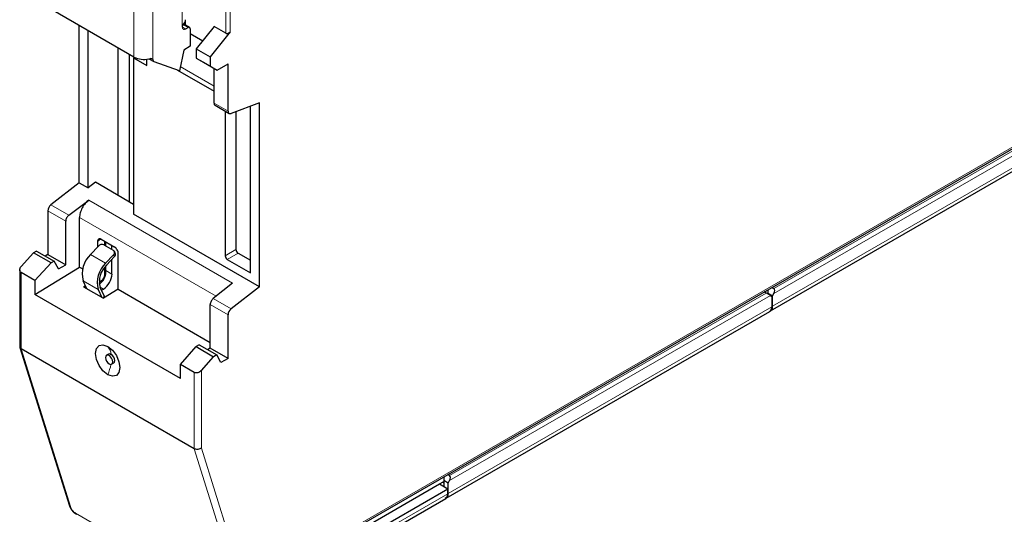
# Model space of a CAD drawing. Header units: millimetres. Extents: x 5 to 418, y 2 to 292.
# Tile 22 of 26: x 317 to 384, y 60 to 94. Entities that reach past the tile are written whole.
import ezdxf

# ---------------------------------------------------------------- set-up
doc = ezdxf.new("R2010")
doc.units = ezdxf.units.MM

msp = doc.modelspace()

# ---------------------------------------------------------------- linework, layer by layer
at = {"color": 7, "linetype": 'Continuous', "lineweight": 18}
for p, q in [((330.711, 92.7), (330.711, 107.133)), ((331.008, 92.799), (331.008, 107.107)), ((327.716, 97.487), (327.716, 93.143)), ((324.4, 91.057), (324.4, 96.03)), ((325.687, 90.89), (325.687, 96.201)), ((327.964, 93), (327.716, 93.143)), ((327.77, 93.283), (328.112, 93.086)), ((325.687, 90.894), (325.555, 90.97)), ((327.582, 90.402), (329.897, 89.066)), ((332.635, 54.801), (390.603, 88.265)), ((329.897, 87.904), (330.859, 87.348)), ((390.083, 87.708), (368.354, 75.163)), ((368.354, 74.821), (390.38, 87.536)), ((390.479, 86.764), (368.255, 73.935)), ((331.162, 75.536), (321.29, 81.234)), ((318.485, 80.504), (319.709, 79.797)), ((318.69, 80.903), (319.917, 80.194)), ((330.039, 74.631), (320.666, 80.042)), ((322.09, 78.559), (321.891, 78.393)), ((322.377, 78.137), (322.377, 78.401)), ((330.661, 77.41), (331.404, 77.839)), ((322.454, 76.891), (321.414, 77.491)), ((323.057, 77.354), (322.998, 77.478)), ((330.81, 77.153), (331.552, 77.581)), ((322.377, 76.102), (322.377, 76.602)), ((316.654, 71.008), (316.654, 76.252)), ((322.471, 76.394), (322.89, 76.152)), ((320.901, 75.69), (321.941, 75.09)), ((322.007, 75.579), (322.15, 75.676)), ((322.296, 75.123), (322.069, 75.255)), ((329.836, 74.468), (331.064, 73.759)), ((367.809, 74.849), (346.08, 62.305)), ((346.08, 61.962), (368.106, 74.678)), ((329.635, 74.067), (330.859, 73.36)), ((368.205, 73.906), (345.981, 61.076)), ((368.188, 73.687), (368.164, 73.701)), ((320.058, 60.115), (316.654, 71.008)), ((322.834, 70.633), (322.692, 70.551)), ((328.533, 69.394), (328.533, 64.15)), ((329.028, 69.527), (329.028, 64.193)), ((328.533, 64.15), (331.937, 53.257)), ((329.028, 64.193), (332.422, 53.334)), ((334.551, 54.478), (345.956, 61.062)), ((345.915, 60.829), (345.903, 60.835)), ((320.382, 59.727), (331.766, 53.155))]:
    msp.add_line(p, q, dxfattribs=at)
at = {"color": 7, "linetype": 'Continuous', "lineweight": 25}
for p, q in [((324.4, 91.057), (318.411, 94.514)), ((328.217, 93.096), (327.821, 93.325)), ((327.914, 93.511), (327.914, 93.271)), ((320.638, 82.425), (320.638, 93.229)), ((321.257, 82.068), (321.257, 92.871)), ((327.964, 93), (328.112, 93.086)), ((328.261, 93), (328.261, 91.8)), ((328.261, 92.672), (329.119, 92.176)), ((329.897, 93.17), (328.682, 91.618)), ((331.008, 92.799), (329.622, 91.075)), ((330.711, 92.7), (329.897, 93.17)), ((323.296, 91.694), (323.296, 81.563)), ((327.815, 91.543), (327.523, 90.112)), ((328.261, 91.8), (327.815, 91.543)), ((328.682, 91.618), (329.622, 91.075)), ((328.682, 91.618), (328.682, 90.985)), ((324.103, 81.097), (324.103, 91.228)), ((324.376, 91.006), (324.458, 91.034)), ((324.376, 91.006), (324.376, 80.267)), ((324.376, 91.006), (325.291, 90.478)), ((325.291, 90.478), (325.291, 90.923)), ((325.419, 90.944), (325.759, 90.747)), ((325.687, 90.89), (325.548, 90.97)), ((327.523, 90.112), (325.778, 90.738)), ((328.682, 90.985), (329.622, 90.443)), ((328.682, 90.985), (329.168, 90.705)), ((329.168, 90.705), (330.117, 90.157)), ((329.622, 91.075), (329.622, 90.443)), ((327.382, 90.162), (329.897, 88.711)), ((329.622, 90.443), (330.117, 90.157)), ((329.897, 87.904), (329.897, 90.284)), ((330.117, 90.157), (330.859, 90.585)), ((330.859, 87.348), (330.859, 90.585)), ((333.013, 87.913), (331.064, 87.185)), ((332.667, 54.701), (390.53, 88.105)), ((333.013, 75.281), (333.013, 87.913)), ((329.966, 87.745), (330.932, 87.188)), ((330.661, 87.344), (330.661, 77.41)), ((331.404, 87.312), (331.404, 77.839)), ((332.378, 87.676), (332.378, 77.105)), ((332.394, 87.67), (332.381, 87.677)), ((332.394, 76.238), (332.394, 87.67)), ((368.11, 73.614), (390.334, 86.444)), ((320.638, 82.425), (318.69, 80.903)), ((320.638, 82.425), (321.257, 82.068)), ((321.752, 82.454), (321.257, 82.068)), ((324.376, 80.939), (321.752, 82.454)), ((319.917, 80.194), (321.29, 81.234)), ((318.485, 80.504), (318.485, 77.495)), ((319.709, 76.788), (319.709, 79.797)), ((320.666, 76.636), (320.666, 80.042)), ((333.013, 75.281), (324.376, 80.267)), ((322.137, 78.54), (323.075, 77.998)), ((321.414, 77.491), (321.958, 78.078)), ((321.891, 78.393), (321.891, 78.005)), ((322.338, 78.159), (322.981, 77.788)), ((322.471, 78.083), (322.471, 78.347)), ((322.89, 77.84), (322.89, 78.105)), ((317.495, 77.609), (316.654, 76.671)), ((317.713, 77.735), (317.495, 77.609)), ((318.702, 76.913), (317.495, 77.609)), ((317.713, 77.735), (318.924, 77.036)), ((318.485, 77.495), (318.307, 77.392)), ((318.485, 77.495), (319.709, 76.788)), ((322.998, 77.478), (322.454, 76.891)), ((322.513, 76.767), (323.057, 77.354)), ((322.89, 76.152), (322.89, 77.175)), ((323.111, 77.59), (323.052, 77.713)), ((323.321, 75.103), (323.321, 77.568)), ((330.81, 77.153), (332.394, 76.238)), ((331.552, 77.581), (332.394, 77.096)), ((316.551, 76.435), (316.551, 71.151)), ((318.702, 76.913), (317.594, 75.709)), ((317.594, 74.741), (320.666, 76.636)), ((318.924, 77.036), (318.702, 76.913)), ((319.206, 76.508), (318.924, 77.036)), ((319.206, 76.508), (319.709, 76.788)), ((320.666, 76.636), (320.876, 76.515)), ((322.471, 76.24), (322.471, 76.72)), ((317.594, 75.709), (316.654, 76.252)), ((317.594, 75.709), (317.594, 74.741)), ((321.163, 75.146), (320.901, 75.69)), ((320.935, 75.278), (321.059, 75.362)), ((320.935, 75.278), (322.296, 74.492)), ((321.941, 75.09), (322.202, 74.546)), ((322.013, 75.471), (322.091, 75.525)), ((322.382, 74.602), (322.077, 75.237)), ((322.167, 75.049), (322.296, 75.123)), ((323.321, 75.103), (322.296, 74.492)), ((323.321, 75.103), (329.635, 71.458)), ((331.162, 75.536), (329.836, 74.468)), ((333.013, 75.281), (331.064, 73.759)), ((367.958, 74.821), (367.958, 75.074)), ((368.234, 75.233), (368.354, 75.163)), ((327.593, 68.969), (317.594, 74.741)), ((322.286, 74.498), (322.382, 74.602)), ((322.406, 74.557), (322.382, 74.602)), ((367.809, 74.849), (367.689, 74.919)), ((367.958, 74.821), (367.958, 74.763)), ((368.255, 74.649), (367.958, 74.821)), ((368.106, 74.678), (368.205, 74.621)), ((368.205, 74.621), (368.205, 73.906)), ((368.255, 74.649), (368.354, 74.821)), ((368.255, 73.935), (368.255, 74.649)), ((329.635, 71.058), (329.635, 74.067)), ((330.859, 70.351), (330.859, 73.36)), ((345.836, 60.756), (368.06, 73.586)), ((368.043, 73.575), (368.139, 73.659)), ((316.558, 71.117), (319.961, 60.231)), ((328.533, 64.15), (316.654, 71.008)), ((327.593, 69.937), (328.663, 71.163)), ((328.877, 71.291), (328.663, 71.163)), ((328.663, 71.163), (329.869, 70.466)), ((328.877, 71.291), (330.087, 70.592)), ((329.635, 71.058), (329.46, 70.954)), ((330.859, 70.351), (329.635, 71.058)), ((322.659, 70.65), (322.517, 70.568)), ((329.028, 69.527), (329.869, 70.466)), ((330.087, 70.592), (329.869, 70.466)), ((330.364, 70.066), (330.087, 70.592)), ((330.859, 70.351), (330.364, 70.066)), ((322.867, 69.962), (323.009, 70.044)), ((328.533, 69.394), (327.593, 69.937)), ((327.593, 68.969), (327.593, 69.937)), ((345.684, 62.215), (345.684, 61.962)), ((346.08, 62.305), (345.96, 62.374)), ((332.749, 54.438), (345.387, 61.733)), ((345.387, 61.733), (345.684, 61.905)), ((345.387, 61.733), (345.956, 61.405)), ((345.684, 61.791), (345.585, 61.848)), ((345.684, 61.962), (345.684, 61.562)), ((345.981, 61.791), (345.684, 61.962)), ((345.981, 61.791), (346.08, 61.962)), ((345.981, 61.076), (345.981, 61.791)), ((332.923, 53.881), (345.956, 61.405)), ((345.956, 61.062), (345.956, 61.405)), ((334.398, 54.153), (345.811, 60.741)), ((345.89, 60.814), (345.782, 60.731))]:
    msp.add_line(p, q, dxfattribs=at)
at = {"color": 7, "linetype": 'Continuous', "lineweight": 25, "flags": 128}
for points in [[(330.859, 87.348), (330.863, 87.301), (330.874, 87.259), (330.893, 87.225), (330.917, 87.198), (330.948, 87.18), (330.983, 87.172), (331.022, 87.174), (331.064, 87.185)], [(322.593, 69.237), (322.271, 69.496), (321.998, 69.865), (321.816, 70.285), (321.752, 70.694), (321.816, 71.029), (321.998, 71.239), (322.271, 71.292), (322.593, 71.18)], [(322.593, 71.18), (322.915, 70.92), (323.188, 70.552), (323.371, 70.131), (323.435, 69.722), (323.371, 69.388), (323.188, 69.178), (322.915, 69.125), (322.593, 69.237)], [(322.692, 70.551), (322.598, 70.584), (322.517, 70.568), (322.464, 70.507), (322.445, 70.408), (322.464, 70.288), (322.517, 70.164), (322.598, 70.056), (322.692, 69.98)], [(322.834, 70.633), (322.739, 70.666), (322.659, 70.65)], [(322.692, 69.98), (322.787, 69.947), (322.867, 69.962), (322.921, 70.024), (322.94, 70.122), (322.921, 70.243), (322.867, 70.366), (322.787, 70.475), (322.692, 70.551)], [(323.009, 70.044), (323.009, 70.044), (323.063, 70.106), (323.082, 70.204), (323.063, 70.325), (323.009, 70.448), (322.929, 70.556), (322.834, 70.633)]]:
    msp.add_lwpolyline(points, dxfattribs=at)
at = {"color": 7, "linetype": 'Continuous', "lineweight": 25}
for centre, radius, start, end in [((327.665, 93.631), 0.277, 330.99155, 359.5216), ((327.867, 93.119), 0.153, 170.78596, 309.20329), ((328.17, 93.015), 0.0917, 350.78596, 129.20329), ((325.048, 92.322), 1.422, 242.88168, 284.92669), ((325.845, 90.882), 0.158, 176.89456, 245.09725), ((319.032, 80.476), 0.547, 128.69084, 177.09274), ((322.203, 77.864), 0.325, 65.48285, 138.80848), ((322.876, 77.627), 0.193, 309.25722, 56.80175), ((331.726, 77.853), 0.323, 182.60548, 237.39452), ((322.673, 76.159), 1.833, 133.37927, 194.80608), ((322.913, 77.512), 0.213, 312.50339, 21.53695), ((330.984, 77.425), 0.323, 182.60548, 237.39452), ((323.712, 75.558), 1.833, 133.37927, 194.80608), ((323.583, 75.635), 1.558, 133.37927, 194.80608), ((321.601, 76.211), 1.291, 302.60632, 357.39368), ((331.406, 73.332), 0.547, 128.69084, 177.09274), ((367.776, 73.888), 0.43, 327.6508, 2.35148), ((367.826, 73.917), 0.43, 327.6508, 2.35148), ((345.527, 61.044), 0.43, 327.6508, 2.35148), ((345.552, 61.059), 0.43, 327.6508, 2.35148)]:
    msp.add_arc(centre, radius, start, end, dxfattribs=at)
at = {"color": 7, "linetype": 'Continuous', "lineweight": 18}
for centre, radius, start, end in [((321.792, 70.501), 1.05, 7.22253, 40.27482), ((319.701, 70.533), 3.17, 335.86145, 349.33849)]:
    msp.add_arc(centre, radius, start, end, dxfattribs=at)
at = {"color": 7, "linetype": 'Continuous', "lineweight": 25}
for centre, major_axis, ratio, start_param, end_param in [((368.205, 74.906), (0.148, 0.257), 0.577335, 4.71243, 6.283226), ((367.958, 74.763), (0.21, -0.121), 0.00007, 0.785439, 2.356235), ((345.931, 62.048), (0.148, 0.257), 0.577335, 4.71243, 6.283226)]:
    msp.add_ellipse(centre, major_axis=major_axis, ratio=ratio, start_param=start_param, end_param=end_param, dxfattribs=at)
for points, knots in [([(327.907, 93.497), (327.878, 93.443), (327.829, 93.375), (327.746, 93.248), (327.716, 93.188), (327.716, 93.143)], [0, 0, 0, 0, 0.5, 0.5, 1, 1, 1, 1]), ([(330.711, 92.7), (330.728, 92.69), (330.751, 92.683), (330.802, 92.68), (330.83, 92.684), (330.917, 92.713), (330.973, 92.756), (331.008, 92.799)], [0, 0, 0, 0, 0.25, 0.25, 0.5, 0.5, 1, 1, 1, 1]), ([(325.414, 90.949), (325.491, 90.968), (325.562, 90.978), (325.658, 90.962), (325.684, 90.935), (325.687, 90.894)], [0, 0, 0, 0, 0.5, 0.5, 1, 1, 1, 1]), ([(329.897, 87.904), (329.897, 87.869), (329.903, 87.836), (329.927, 87.78), (329.945, 87.758), (329.969, 87.744)], [0, 0, 0, 0, 0.5, 0.5, 1, 1, 1, 1]), ([(321.29, 81.234), (321.211, 81.174), (321.128, 81.096), (320.974, 80.911), (320.902, 80.804), (320.784, 80.579), (320.738, 80.462), (320.68, 80.239), (320.666, 80.134), (320.666, 80.042)], [0, 0, 0, 0, 0.25, 0.25, 0.5, 0.5, 0.75, 0.75, 1, 1, 1, 1]), ([(319.917, 80.194), (319.864, 80.154), (319.807, 80.088), (319.729, 79.938), (319.709, 79.858), (319.709, 79.797)], [0, 0, 0, 0, 0.5, 0.5, 1, 1, 1, 1]), ([(322.137, 78.54), (322.108, 78.556), (322.076, 78.568), (322.016, 78.575), (321.987, 78.57), (321.939, 78.542), (321.92, 78.518), (321.896, 78.461), (321.891, 78.427), (321.891, 78.393)], [0, 0, 0, 0, 0.25, 0.25, 0.5, 0.5, 0.75, 0.75, 1, 1, 1, 1]), ([(323.321, 77.568), (323.321, 77.602), (323.316, 77.641), (323.292, 77.726), (323.273, 77.771), (323.225, 77.855), (323.196, 77.894), (323.135, 77.957), (323.104, 77.981), (323.075, 77.998)], [0, 0, 0, 0, 0.25, 0.25, 0.5, 0.5, 0.75, 0.75, 1, 1, 1, 1]), ([(316.654, 76.252), (316.624, 76.268), (316.598, 76.293), (316.562, 76.355), (316.551, 76.393), (316.551, 76.474), (316.562, 76.518), (316.598, 76.6), (316.624, 76.638), (316.654, 76.671)], [0, 0, 0, 0, 0.25, 0.25, 0.5, 0.5, 0.75, 0.75, 1, 1, 1, 1]), ([(322.091, 75.525), (322.139, 75.564), (322.24, 75.646), (322.366, 75.837), (322.454, 76.048), (322.465, 76.178), (322.471, 76.24)], [0, 0, 0, 0, 0.237736, 0.498503, 0.760011, 1, 1, 1, 1]), ([(329.836, 74.468), (329.785, 74.427), (329.73, 74.36), (329.654, 74.209), (329.635, 74.128), (329.635, 74.067)], [0, 0, 0, 0, 0.5, 0.5, 1, 1, 1, 1]), ([(368.188, 73.687), (368.169, 73.663), (368.129, 73.612), (368.104, 73.623), (368.09, 73.629)], [0, 0, 0, 0, 0.486695, 1, 1, 1, 1]), ([(316.557, 71.163), (316.555, 71.156), (316.546, 71.12), (316.58, 71.062), (316.63, 71.026), (316.654, 71.008)], [0, 0, 0, 0, 0.12577, 0.58042, 1, 1, 1, 1]), ([(329.028, 69.527), (328.999, 69.494), (328.962, 69.462), (328.877, 69.408), (328.829, 69.387), (328.732, 69.361), (328.684, 69.356), (328.599, 69.365), (328.562, 69.377), (328.533, 69.394)], [0, 0, 0, 0, 0.25, 0.25, 0.5, 0.5, 0.75, 0.75, 1, 1, 1, 1]), ([(329.028, 64.193), (328.999, 64.171), (328.962, 64.15), (328.877, 64.119), (328.829, 64.108), (328.732, 64.099), (328.684, 64.102), (328.599, 64.119), (328.562, 64.133), (328.533, 64.15)], [0, 0, 0, 0, 0.25, 0.25, 0.5, 0.5, 0.75, 0.75, 1, 1, 1, 1]), ([(319.961, 60.23), (319.982, 60.177), (320.023, 60.073), (320.144, 59.903), (320.29, 59.747), (320.392, 59.679), (320.443, 59.644)], [0, 0, 0, 0, 0.252643, 0.502519, 0.751162, 1, 1, 1, 1]), ([(345.816, 60.77), (345.83, 60.765), (345.856, 60.754), (345.895, 60.804), (345.915, 60.829)], [0, 0, 0, 0, 0.513305, 1, 1, 1, 1])]:
    msp.add_open_spline(points, degree=3, knots=knots, dxfattribs=at)
msp.add_open_spline([(325.687, 90.89), (325.687, 90.891), (325.687, 90.892), (325.687, 90.894)], degree=3, dxfattribs=at)
at = {"color": 7, "linetype": 'Continuous', "lineweight": 18}
msp.add_open_spline([(322.377, 76.102), (322.377, 75.957), (322.271, 75.759), (322.15, 75.676)], degree=3, dxfattribs=at)
for points, knots in [([(322.466, 76.239), (322.468, 76.234), (322.476, 76.207), (322.446, 76.156), (322.4, 76.12), (322.377, 76.102)], [0, 0, 0, 0, 0.098523, 0.549262, 1, 1, 1, 1]), ([(322.09, 75.528), (322.093, 75.529), (322.119, 75.536), (322.144, 75.588), (322.148, 75.647), (322.15, 75.676)], [0, 0, 0, 0, 0.068411, 0.534206, 1, 1, 1, 1]), ([(320.058, 60.115), (320.024, 60.138), (319.977, 60.17), (319.97, 60.219), (319.969, 60.233)], [0, 0, 0, 0, 0.725766, 1, 1, 1, 1]), ([(320.382, 59.727), (320.349, 59.747), (320.314, 59.772), (320.246, 59.832), (320.212, 59.866), (320.153, 59.938), (320.126, 59.976), (320.084, 60.048), (320.068, 60.083), (320.058, 60.115)], [0, 0, 0, 0, 0.25, 0.25, 0.5, 0.5, 0.75, 0.75, 1, 1, 1, 1]), ([(320.382, 59.727), (320.392, 59.702), (320.406, 59.665), (320.437, 59.653), (320.446, 59.649)], [0, 0, 0, 0, 0.695412, 1, 1, 1, 1])]:
    msp.add_open_spline(points, degree=3, knots=knots, dxfattribs=at)

doc.saveas('drawing.dxf')
